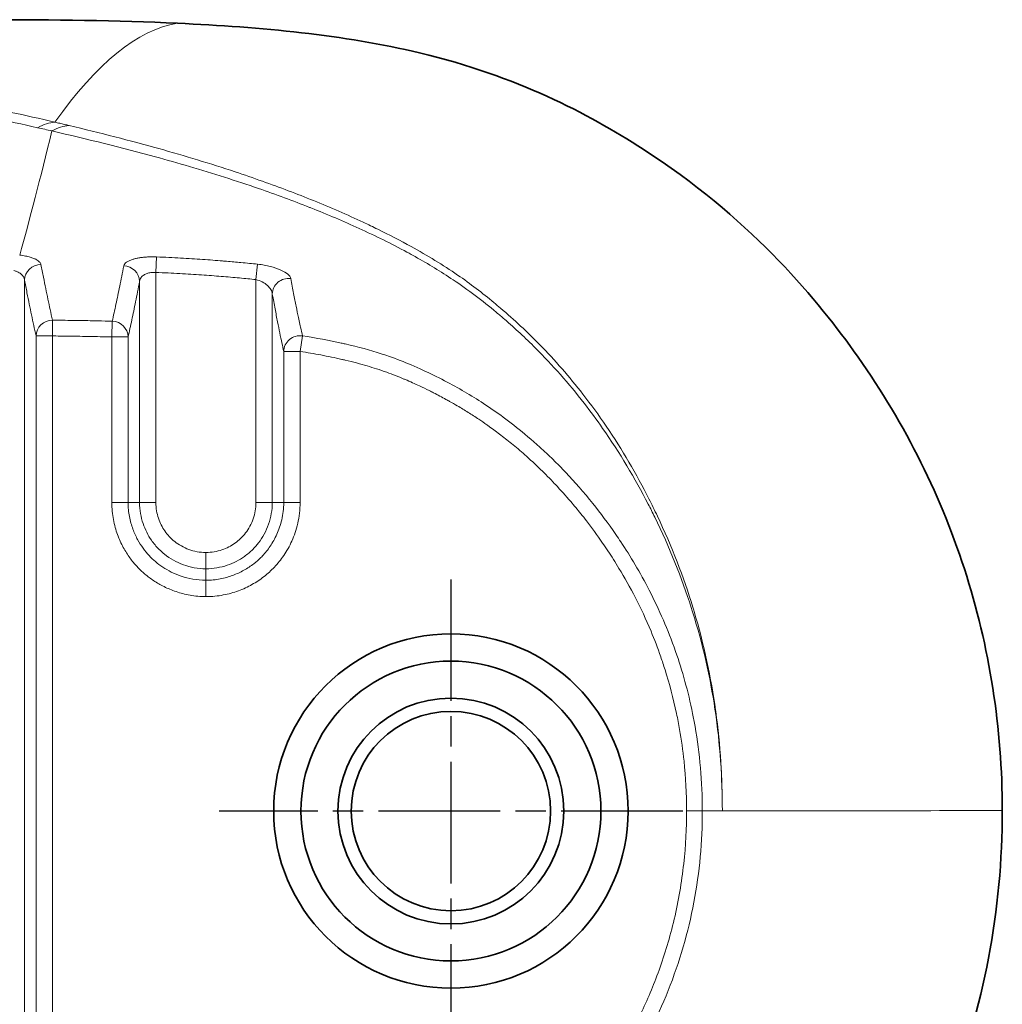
# Model space of a CAD drawing. Header units: millimetres. Extents: x 5 to 589, y 5 to 415.
# Tile 39 of 256: x 255 to 273, y 217 to 235. Entities that reach past the tile are written whole.
import ezdxf

# ---------------------------------------------------------------- set-up
doc = ezdxf.new("R2010")
doc.units = ezdxf.units.MM
doc.linetypes.add('CHAIN', pattern=[0.3543, 0.2362, -0.0295, 0.0591, -0.0295])
doc.linetypes.add('LONG_DASH_DOTTED', pattern=[0.3001, 0.2362, -0.0295, 0.0049, -0.0295])
for name, color, linetype, lineweight in [('Mittelpunktmarkierung (ISO)', 7, 'LONG_DASH_DOTTED', 25), ('Sichtbar (ISO)', 7, 'Continuous', 35), ('Sichtbar schmal (ISO)', 7, 'Continuous', 18)]:
    doc.layers.add(name, color=color, linetype=linetype, lineweight=lineweight)

msp = doc.modelspace()

# ---------------------------------------------------------------- linework, layer by layer
at = {"layer": 'Mittelpunktmarkierung (ISO)', "linetype": 'CHAIN', "ltscale": 9.445163}
for p, q in [((262.97341172, 224.85410256), (262.97341172, 216.35410256)), ((267.22341172, 220.60410256), (258.72341172, 220.60410256))]:
    msp.add_line(p, q, dxfattribs=at)
at = {"layer": 'Sichtbar (ISO)'}
for radius in [3.25, 2.75, 2.07117319, 1.82854779]:
    msp.add_circle((262.97341172, 220.60410256), radius, dxfattribs=at)
for points, knots in [([(243.94929775, 235.11656718), (247.78134233, 235.11720294), (249.36824464, 235.11656013), (253.42647882, 235.11732807), (253.61639131, 235.1197761), (255.68231731, 235.1178403), (256.8624316, 235.10760872), (257.95900574, 235.05526703)], [0.000001, 0.000001, 0.000001, 0.000001, 1.1496155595, 1.1496155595, 2.9410002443, 2.9410002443, 5.5512583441, 5.5512583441, 5.5512583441, 5.5512583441]), ([(257.95900574, 235.05526703), (259.49682966, 234.98186565), (261.00126226, 234.84512514), (264.19941907, 234.07917797), (265.45940042, 233.41187968), (268.40217032, 231.52098445), (269.61593197, 230.07804118), (271.23824514, 227.82055198), (271.92460998, 226.47924598), (272.62058043, 224.33144989), (272.7952829, 223.59956479), (273.02723853, 222.11481488), (273.08436266, 221.36384415), (273.08445604, 220.61298428)], [0.000001, 0.000001, 0.000001, 0.000001, 0.4618734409, 0.4618734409, 1.0559150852, 1.0559150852, 2.1480236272, 2.1480236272, 3.4456534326, 3.4456534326, 4.0920179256, 4.0920179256, 4.7374884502, 4.7374884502, 4.7374884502, 4.7374884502]), ([(273.08445596, 220.61298428), (273.08484424, 219.70600366), (273.00202372, 218.79853104), (272.83336721, 217.90725912), (272.6647107, 217.0159872), (272.41021821, 216.14091597), (272.07507041, 215.29802912), (271.73992261, 214.45514227), (271.3241195, 213.64443979), (270.83782569, 212.87872122), (270.35152644, 212.11299409), (269.79473493, 211.39225187), (269.179469, 210.72573579)], [0, 0, 0, 0, 0.2499993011, 0.2499993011, 0.2499993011, 0.4999986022, 0.4999986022, 0.4999986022, 0.7499979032, 0.7499979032, 0.7499979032, 1, 1, 1, 1])]:
    msp.add_open_spline(points, degree=3, knots=knots, dxfattribs=at)
at = {"layer": 'Sichtbar schmal (ISO)'}
for p, q in [((257.57585724, 230.76842101), (257.56370073, 230.48402783)), ((257.56370072, 226.26410283), (257.56370072, 230.48402783)), ((259.39852961, 230.3517578), (259.42878474, 230.63458632)), ((255.15501948, 209.58523872), (255.15501947, 230.34453833)), ((257.26426028, 226.26410401), (257.2642603, 230.32035381)), ((259.39852961, 230.3517578), (259.39852961, 226.26410188)), ((259.69797003, 230.09074395), (259.69797005, 226.26410184)), ((255.6672854, 229.60770373), (255.66465373, 229.31825529)), ((256.76222523, 229.58922708), (256.75462535, 229.29976884)), ((255.66465345, 229.3182553), (255.36521271, 229.3182553)), ((255.36521743, 211.85252991), (255.36521272, 229.31825529)), ((255.66465315, 211.85252013), (255.66465345, 229.31825529)), ((257.05406704, 229.29976883), (256.75462598, 229.29976883)), ((256.7546266, 226.26410256), (256.75462598, 229.29976882)), ((257.05406704, 226.26410256), (257.0540668, 229.29976853)), ((260.20759169, 229.0343), (260.25238105, 229.32115064)), ((259.90816258, 229.03429928), (259.90816329, 226.26410366)), ((259.9081633, 229.03429834), (260.2075977, 229.03429834)), ((260.20760373, 229.03429906), (260.20760373, 226.2641008)), ((257.05406704, 226.26410256), (256.7546266, 226.26410256)), ((257.05406704, 226.26410256), (257.26426028, 226.26410415)), ((257.56370072, 226.26410388), (257.26426028, 226.26410388)), ((259.39852961, 226.26410188), (259.69797005, 226.26410165)), ((259.69797005, 226.26410203), (259.90816329, 226.26410476)), ((259.90816329, 226.26410256), (260.20760373, 226.26410256)), ((258.48176313, 225.34635251), (258.48112041, 225.04688063)), ((258.48112049, 225.04687675), (258.48116363, 224.83668311)), ((258.48116575, 224.83668311), (258.48060352, 224.53722759)), ((267.29449158, 220.60773456), (267.58353316, 220.60790022))]:
    msp.add_line(p, q, dxfattribs=at)
for centre, major_axis, ratio, start_param, end_param in [((255.41942647, 231.27849723), (0.45123379, 1.94843221), 0.5172213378, 0.1523488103, 0.4431017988), ((255.67511888, 231.21868739), (0.46002869, 1.94637448), 0.5204227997, 0.1565496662, 0.4437188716), ((255.45445991, 230.34453833), (-0.29473527, -0.0559564), 0.9502173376, 4.5285761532, 6.0859824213), ((256.96481984, 230.32035455), (0.29474466, -0.05590695), 0.9501357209, 0.1970409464, 1.7210782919), ((259.99741047, 230.09074375), (-0.29521042, -0.05339312), 0.9457143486, 4.4121832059, 6.0942196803), ((255.66465315, 229.31825527), (-0.29273631, -0.06561582), 0.9630540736, 4.490996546, 6.0545108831), ((256.75462661, 229.2997681), (0.29255738, -0.06640625), 0.9638817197, 0.2312786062, 1.7608138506), ((260.20760378, 229.03430106), (-0.29274488, -0.06559076), 0.9630267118, 4.3498390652, 6.0546007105)]:
    msp.add_ellipse(centre, major_axis=major_axis, ratio=ratio, start_param=start_param, end_param=end_param, dxfattribs=at)
for points in [[(255.71250083, 233.23977906), (256.47725186, 234.32467092), (257.22623514, 234.92982992), (257.95900574, 235.05526703)], [(255.65575248, 233.07935433), (255.44698772, 232.21342009), (255.25039077, 231.45418163), (255.06597019, 230.8016475)], [(255.39501057, 233.13882463), (255.48211343, 233.11938096), (255.56895118, 233.09920108), (255.65574953, 233.07935501)], [(257.56370072, 230.48402783), (257.71587619, 230.47752306), (258.00751128, 230.46320008), (258.40539207, 230.4386018), (258.7681072, 230.41150749), (259.10036221, 230.3823962), (259.30241754, 230.36203926), (259.39852961, 230.3517578)], [(255.36521272, 229.31825529), (255.35053879, 229.38372108), (255.32188208, 229.51444602), (255.28202205, 229.70302812), (255.24202578, 229.89836333), (255.20032053, 230.10832763), (255.17041428, 230.26345032), (255.15501947, 230.34453833)], [(259.69797003, 230.09074393), (259.71564162, 229.9930382), (259.74940036, 229.81039607), (259.79492654, 229.57421689), (259.83623975, 229.36879678), (259.87385998, 229.18961966), (259.89707533, 229.08378513), (259.90816258, 229.03429963)], [(267.58353321, 220.6078571), (267.7080782, 220.60791769), (267.83051339, 220.60783604), (267.95083846, 220.60789663)], [(271.61288046, 220.61046005), (270.75986439, 220.60966024), (269.53918281, 220.60869643), (267.95083846, 220.60789663)], [(271.61288046, 220.61046005), (272.51076515, 220.61130151), (273.00129034, 220.61214288), (273.08445604, 220.61298428)]]:
    msp.add_open_spline(points, degree=3, dxfattribs=at)
for points, knots in [([(243.94929399, 234.71397584), (244.56835316, 234.71403219), (245.15355534, 234.6990216), (245.70118597, 234.67507487), (246.2488166, 234.65112814), (246.75887858, 234.61833982), (247.23872862, 234.58057948), (247.48729701, 234.56101914), (247.72777344, 234.54008446), (247.96053961, 234.51817842), (248.17711802, 234.49779585), (248.38702314, 234.47657098), (248.59061887, 234.45476972), (249.01302774, 234.4095377), (249.40821562, 234.36190092), (249.78256015, 234.31311596), (250.15690467, 234.264331), (250.51040237, 234.2143679), (250.84667599, 234.16405829), (251.1829496, 234.11374869), (251.50199786, 234.06308128), (251.80655187, 234.01257336), (251.83145889, 234.00844272), (251.85626916, 234.00431297), (251.88098117, 234.0001848), (252.15843868, 233.9538352), (252.42353307, 233.90767608), (252.67469007, 233.86249294), (252.9482166, 233.81328552), (253.20521539, 233.76526107), (253.45187527, 233.71782143), (253.56976657, 233.69514762), (253.68526801, 233.67260713), (253.79985609, 233.64994695), (253.92501669, 233.62519602), (254.04908658, 233.60030287), (254.17385011, 233.57488807), (254.4128382, 233.52620529), (254.65448587, 233.47563939), (254.90991921, 233.42026693), (255.1653518, 233.36489463), (255.43456273, 233.30466489), (255.71249823, 233.2397794)], [0, 0, 0, 0, 0.09090909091, 0.09090909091, 0.09090909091, 0.18181818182, 0.18181818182, 0.18181818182, 0.22891023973, 0.22891023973, 0.22891023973, 0.27272727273, 0.27272727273, 0.27272727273, 0.36363636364, 0.36363636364, 0.36363636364, 0.45454545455, 0.45454545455, 0.45454545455, 0.54545454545, 0.54545454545, 0.54545454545, 0.55288926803, 0.55288926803, 0.55288926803, 0.63636363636, 0.63636363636, 0.63636363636, 0.72727272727, 0.72727272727, 0.72727272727, 0.77072280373, 0.77072280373, 0.77072280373, 0.81818181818, 0.81818181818, 0.81818181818, 0.90909090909, 0.90909090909, 0.90909090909, 0.99999973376, 0.99999973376, 0.99999973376, 0.99999973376]), ([(243.94930607, 234.56989908), (244.53318172, 234.56994961), (245.64056736, 234.54143906), (247.10132368, 234.44743427), (248.39937291, 234.3239122), (249.54914394, 234.18564525), (250.58455415, 234.04002462), (251.52482647, 233.89179548), (252.38332291, 233.74415631), (253.148506, 233.60336097), (253.85567616, 233.46611615), (254.57916841, 233.31846708), (255.11715295, 233.20163725), (255.395009, 233.13882499)], [0.0000002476, 0.0000002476, 0.0000002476, 0.0000002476, 0.09090909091, 0.18181818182, 0.27272727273, 0.36363636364, 0.45454545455, 0.54545454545, 0.63636363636, 0.72727272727, 0.81818181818, 0.90909090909, 0.9999998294, 0.9999998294, 0.9999998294, 0.9999998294]), ([(255.71250068, 233.23977883), (255.74144581, 233.23309803), (255.77034854, 233.22631621), (255.79924626, 233.21948401), (255.82789934, 233.21270965), (255.85654745, 233.20588562), (255.88521462, 233.19906261), (255.91396994, 233.19221861), (255.94274458, 233.18537577), (255.9715938, 233.17858641)], [0, 0, 0, 0, 0.3348830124, 0.3348830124, 0.3348830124, 0.6669310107, 0.6669310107, 0.6669310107, 1, 1, 1, 1]), ([(255.9715938, 233.17858641), (256.53958734, 233.04312766), (257.08858385, 232.90289649), (257.61702905, 232.75495377), (258.09907413, 232.62000115), (258.56415813, 232.47866474), (259.01475548, 232.32902829), (259.18379669, 232.27289231), (259.35066462, 232.21562804), (259.51554946, 232.1571515), (259.83703067, 232.04313793), (260.15088704, 231.92453114), (260.45428299, 231.80135345), (260.76871608, 231.67369473), (261.07200195, 231.54113578), (261.36550867, 231.4037477), (261.45518832, 231.36176938), (261.54395509, 231.31933752), (261.63196254, 231.27629785), (261.84275474, 231.17321083), (262.04641842, 231.06768286), (262.24537207, 230.95791961), (262.541753, 230.79440546), (262.82743512, 230.62156687), (263.09677391, 230.43618108), (263.32981675, 230.27577779), (263.55077533, 230.10605794), (263.76203103, 229.93112262), (263.80331944, 229.89693278), (263.84424535, 229.86252629), (263.88481179, 229.82793757), (264.13656438, 229.61328229), (264.37449368, 229.39160827), (264.60023941, 229.16074848), (264.88374228, 228.87082311), (265.14803104, 228.56644912), (265.3935318, 228.25099673), (265.54248136, 228.0596063), (265.68500869, 227.86354941), (265.8205595, 227.66424182), (266.1149924, 227.23132139), (266.37632277, 226.78300056), (266.60580162, 226.32980647), (266.65872346, 226.22529197), (266.70994261, 226.12054642), (266.75950439, 226.01568884), (267.02379129, 225.45653861), (267.24041872, 224.89420401), (267.4091854, 224.34399686), (267.41709692, 224.31820399), (267.42490456, 224.29243878), (267.4326093, 224.26670072), (267.61789561, 223.64774264), (267.74460529, 223.04496413), (267.82712784, 222.451159), (267.82810147, 222.44415307), (267.82906883, 222.43714834), (267.83002993, 222.43014478), (267.91583898, 221.80485316), (267.95076996, 221.18909451), (267.9508383, 220.60789663)], [0.00000000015, 0.00000000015, 0.00000000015, 0.00000000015, 0.06536990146, 0.06536990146, 0.06536990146, 0.125, 0.125, 0.125, 0.14737018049, 0.14737018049, 0.14737018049, 0.19098603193, 0.19098603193, 0.19098603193, 0.23618856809, 0.23618856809, 0.23618856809, 0.25, 0.25, 0.25, 0.28308063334, 0.28308063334, 0.28308063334, 0.33236080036, 0.33236080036, 0.33236080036, 0.375, 0.375, 0.375, 0.3833335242, 0.3833335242, 0.3833335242, 0.43505081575, 0.43505081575, 0.43505081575, 0.5, 0.5, 0.5, 0.53940579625, 0.53940579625, 0.53940579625, 0.625, 0.625, 0.625, 0.64473952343, 0.64473952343, 0.64473952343, 0.75, 0.75, 0.75, 0.754934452, 0.754934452, 0.754934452, 0.87359994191, 0.87359994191, 0.87359994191, 0.875, 0.875, 0.875, 1, 1, 1, 1]), ([(255.65575248, 233.07935433), (256.31097502, 232.92838038), (256.94570594, 232.7711795), (257.55337225, 232.60464105), (257.76511252, 232.54661102), (257.97360167, 232.48746958), (258.17887584, 232.42711819), (258.61710851, 232.2982761), (259.03825799, 232.16411981), (259.44528287, 232.02341437), (259.76686087, 231.91224728), (260.07952407, 231.79701961), (260.38070394, 231.67774409), (260.38933017, 231.67432786), (260.39794706, 231.6709083), (260.40655463, 231.66748542), (260.71086725, 231.54647239), (261.00554138, 231.42086259), (261.28927527, 231.29128427), (261.59344922, 231.15237118), (261.88514423, 231.00875889), (262.16685979, 230.85656307), (262.21778263, 230.82905219), (262.26837674, 230.80126645), (262.31858565, 230.77320152), (262.5587212, 230.63897461), (262.79151509, 230.49837019), (263.01666586, 230.34692319), (263.28847626, 230.16409072), (263.54932466, 229.96542951), (263.80568793, 229.75197398), (263.85612858, 229.70997563), (263.9063866, 229.66740203), (263.95650466, 229.62417555), (264.14909356, 229.45806898), (264.33874309, 229.28281301), (264.52421038, 229.09747253), (264.83550721, 228.78638854), (265.1349692, 228.44663367), (265.41540698, 228.08525375), (265.53188051, 227.93516272), (265.64542411, 227.78101056), (265.75519804, 227.62389086), (266.06720219, 227.17731852), (266.34796429, 226.70641885), (266.5907236, 226.23515697), (266.6320626, 226.15490673), (266.67230978, 226.07467861), (266.7115114, 225.99449667), (266.98351265, 225.43815263), (267.20519769, 224.88422026), (267.38087011, 224.33624756), (267.38913097, 224.31047957), (267.39729003, 224.28472571), (267.40534796, 224.25898508), (267.59334361, 223.65844323), (267.72715226, 223.06539285), (267.81599866, 222.46943811), (267.81696278, 222.46297112), (267.81792146, 222.45650374), (267.8188747, 222.45003598), (267.90953145, 221.83493196), (267.95078759, 221.21650549), (267.9508383, 220.60789663)], [0, 0, 0, 0, 0.0823992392, 0.0823992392, 0.0823992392, 0.1111111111, 0.1111111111, 0.1111111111, 0.1724070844, 0.1724070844, 0.1724070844, 0.2208351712, 0.2208351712, 0.2208351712, 0.2222222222, 0.2222222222, 0.2222222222, 0.2712601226, 0.2712601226, 0.2712601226, 0.3238306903, 0.3238306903, 0.3238306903, 0.3333333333, 0.3333333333, 0.3333333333, 0.3787818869, 0.3787818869, 0.3787818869, 0.4336490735, 0.4336490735, 0.4336490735, 0.4444444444, 0.4444444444, 0.4444444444, 0.4859278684, 0.4859278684, 0.4859278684, 0.5555555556, 0.5555555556, 0.5555555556, 0.5844738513, 0.5844738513, 0.5844738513, 0.6666666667, 0.6666666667, 0.6666666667, 0.6806631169, 0.6806631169, 0.6806631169, 0.7777777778, 0.7777777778, 0.7777777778, 0.7823445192, 0.7823445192, 0.7823445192, 0.8888888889, 0.8888888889, 0.8888888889, 0.8900450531, 0.8900450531, 0.8900450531, 1, 1, 1, 1]), ([(255.45605646, 230.63011063), (255.4545727, 230.63782573), (255.45164657, 230.64543123), (255.44744514, 230.65286669), (255.4432437, 230.66030216), (255.43776696, 230.66756742), (255.43086285, 230.67485361), (255.42395873, 230.68213981), (255.41562725, 230.68944708), (255.40557352, 230.69681223), (255.39551979, 230.70417737), (255.38374381, 230.71160045), (255.36981601, 230.71907932), (255.35588822, 230.72655819), (255.33980859, 230.73409294), (255.32102812, 230.74160146), (255.30224765, 230.74910998), (255.28076633, 230.75659236), (255.25604527, 230.76383835), (255.23132421, 230.77108433), (255.20336342, 230.77809392), (255.1718298, 230.78452375), (255.14029619, 230.79095359), (255.10518976, 230.79680362), (255.06597016, 230.80164737)], [0.00000000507, 0.00000000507, 0.00000000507, 0.00000000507, 0.125, 0.125, 0.125, 0.25, 0.25, 0.25, 0.375, 0.375, 0.375, 0.5, 0.5, 0.5, 0.625, 0.625, 0.625, 0.75, 0.75, 0.75, 0.875, 0.875, 0.875, 1, 1, 1, 1]), ([(256.97321206, 230.60561535), (256.9756836, 230.61862511), (256.9885271, 230.64290357), (257.02502343, 230.67421688), (257.07319655, 230.70025392), (257.12936634, 230.7214613), (257.18801091, 230.73764808), (257.24923696, 230.75020316), (257.31495411, 230.75987856), (257.38849481, 230.76687944), (257.47328597, 230.77063412), (257.54011202, 230.76995428), (257.57585726, 230.768421)], [0, 0, 0, 0, 0.1, 0.2, 0.3, 0.4, 0.5, 0.6, 0.7, 0.8, 0.9, 0.99999998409, 0.99999998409, 0.99999998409, 0.99999998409]), ([(257.57585728, 230.768421), (257.72917853, 230.7618432), (257.87617741, 230.75460313), (258.01659431, 230.7468356), (258.15701121, 230.73906807), (258.29084637, 230.73077744), (258.41882412, 230.72206417), (258.54680188, 230.7133509), (258.66892226, 230.70421573), (258.78596343, 230.69473853), (258.81077331, 230.6927296), (258.83535451, 230.69070523), (258.85971004, 230.68866643), (258.95025226, 230.68108718), (259.03767444, 230.67330868), (259.12209153, 230.66537714), (259.22921651, 230.65531204), (259.33150434, 230.64499909), (259.42878472, 230.63458632)], [0, 0, 0, 0, 0.2, 0.2, 0.2, 0.4, 0.4, 0.4, 0.6, 0.6, 0.6, 0.6423951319, 0.6423951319, 0.6423951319, 0.8, 0.8, 0.8, 1, 1, 1, 1]), ([(255.15501947, 230.34453833), (255.15428708, 230.35225059), (255.15283716, 230.35990208), (255.1507406, 230.36736875), (255.14864403, 230.37483543), (255.14592051, 230.38211728), (255.14248663, 230.38942397), (255.13905275, 230.39673065), (255.13490068, 230.40406216), (255.12989093, 230.41145055), (255.12488118, 230.41883894), (255.11901472, 230.4262842), (255.11207436, 230.43378422), (255.105134, 230.44128424), (255.09712021, 230.44883901), (255.0877574, 230.45637034), (255.0783946, 230.46390168), (255.06768033, 230.47140956), (255.05536028, 230.4786709), (255.04304023, 230.48593223), (255.02911442, 230.49294701), (255.0133594, 230.49940341), (254.99760438, 230.50585981), (254.98001715, 230.51175784), (254.96055036, 230.51657103)], [0, 0, 0, 0, 0.125, 0.125, 0.125, 0.25, 0.25, 0.25, 0.375, 0.375, 0.375, 0.5, 0.5, 0.5, 0.625, 0.625, 0.625, 0.75, 0.75, 0.75, 0.875, 0.875, 0.875, 1, 1, 1, 1]), ([(255.66728535, 229.60770369), (255.65266052, 229.67273751), (255.63830075, 229.73791315), (255.62446006, 229.80181034), (255.61061936, 229.86570754), (255.59729738, 229.92828576), (255.58393517, 229.99200307), (255.57057296, 230.05572037), (255.55717068, 230.12059359), (255.54346777, 230.1879079), (255.52976485, 230.25522222), (255.51576133, 230.32497925), (255.50122438, 230.39846746), (255.48668743, 230.47195566), (255.47161714, 230.54918767), (255.45605646, 230.63011063)], [0.00000000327, 0.00000000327, 0.00000000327, 0.00000000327, 0.2, 0.2, 0.2, 0.4, 0.4, 0.4, 0.6, 0.6, 0.6, 0.8, 0.8, 0.8, 1, 1, 1, 1]), ([(256.76222535, 229.58922578), (256.78526327, 229.68907969), (256.80842763, 229.79343955), (256.83134273, 229.90025754), (256.85425783, 230.00707553), (256.87692004, 230.11622256), (256.90043242, 230.23303752), (256.92394479, 230.34985247), (256.94831092, 230.47445599), (256.97321207, 230.60561581)], [0.00000000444, 0.00000000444, 0.00000000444, 0.00000000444, 0.33333333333, 0.33333333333, 0.33333333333, 0.66666666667, 0.66666666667, 0.66666666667, 0.99999997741, 0.99999997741, 0.99999997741, 0.99999997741]), ([(257.26426029, 230.32035381), (257.26549248, 230.3333307), (257.2686977, 230.34557626), (257.27332834, 230.35692876), (257.27795899, 230.36828128), (257.28400998, 230.37874073), (257.29103205, 230.38833143), (257.29805413, 230.39792213), (257.30604401, 230.40664407), (257.31468616, 230.41455495), (257.32332832, 230.42246584), (257.33263575, 230.42956567), (257.34215478, 230.43582744), (257.35167381, 230.4420892), (257.36138489, 230.44751289), (257.37131129, 230.45232937), (257.38123768, 230.45714585), (257.39138026, 230.46135512), (257.40189219, 230.46508335), (257.41240412, 230.46881158), (257.4232848, 230.47205877), (257.43481444, 230.47485966), (257.44634407, 230.47766055), (257.45852387, 230.48001514), (257.47162139, 230.48182949), (257.48471891, 230.48364384), (257.49872999, 230.48491796), (257.51406787, 230.48538947), (257.52940576, 230.48586098), (257.5460756, 230.48552988), (257.56370072, 230.48402783)], [0.00000006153, 0.00000006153, 0.00000006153, 0.00000006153, 0.1, 0.1, 0.1, 0.2, 0.2, 0.2, 0.3, 0.3, 0.3, 0.4, 0.4, 0.4, 0.5, 0.5, 0.5, 0.6, 0.6, 0.6, 0.7, 0.7, 0.7, 0.8, 0.8, 0.8, 0.9, 0.9, 0.9, 1, 1, 1, 1]), ([(259.42878472, 230.63458634), (259.51417431, 230.62543956), (259.66902836, 230.59682052), (259.86526205, 230.52912453), (259.99224569, 230.45241992), (260.03149254, 230.39973549), (260.03647289, 230.37323163)], [0, 0, 0, 0, 0.25, 0.5, 0.75, 0.99999997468, 0.99999997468, 0.99999997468, 0.99999997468]), ([(257.05406688, 229.29976844), (257.07685715, 229.40017258), (257.12278128, 229.60986394), (257.1905187, 229.93860331), (257.23932202, 230.18887931), (257.2642603, 230.32035378)], [0.00000000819, 0.00000000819, 0.00000000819, 0.00000000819, 0.33333333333, 0.66666666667, 1, 1, 1, 1]), ([(259.39852961, 230.3517578), (259.43926735, 230.34313448), (259.47845688, 230.32859391), (259.51409307, 230.31011007), (259.54972926, 230.29162622), (259.58173388, 230.26919895), (259.60809994, 230.24526694), (259.63446599, 230.22133494), (259.65539297, 230.19589819), (259.67069726, 230.16972633), (259.68600155, 230.14355449), (259.69560714, 230.11664757), (259.69797004, 230.09074396)], [0.00000000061, 0.00000000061, 0.00000000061, 0.00000000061, 0.25, 0.25, 0.25, 0.5, 0.5, 0.5, 0.75, 0.75, 0.75, 0.99999991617, 0.99999991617, 0.99999991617, 0.99999991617]), ([(260.03647291, 230.37323176), (260.05473463, 230.27552343), (260.07205535, 230.18477027), (260.08851679, 230.10015278), (260.10497823, 230.01553529), (260.12057997, 229.93705037), (260.13544442, 229.86372916), (260.15030887, 229.79040796), (260.16443613, 229.72225105), (260.17792902, 229.65843269), (260.18717565, 229.61469817), (260.19612445, 229.57300418), (260.20482515, 229.53305968), (260.20882069, 229.5147163), (260.21276396, 229.49674244), (260.21665986, 229.47911249), (260.22903948, 229.42309162), (260.24094123, 229.37053638), (260.25236897, 229.32115833)], [0, 0, 0, 0, 0.2, 0.2, 0.2, 0.4, 0.4, 0.4, 0.6, 0.6, 0.6, 0.7370593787, 0.7370593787, 0.7370593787, 0.8, 0.8, 0.8, 1, 1, 1, 1]), ([(255.66728538, 229.60770368), (255.79187384, 229.60658027), (255.91548931, 229.60519177), (256.0381292, 229.60349148), (256.16076911, 229.60179118), (256.28243343, 229.59977909), (256.4031174, 229.59741393), (256.43486859, 229.59679167), (256.46655191, 229.596145), (256.49816732, 229.59547323), (256.58671975, 229.59359166), (256.67473946, 229.5915131), (256.7622252, 229.58922578)], [0.00000001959, 0.00000001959, 0.00000001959, 0.00000001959, 0.33333333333, 0.33333333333, 0.33333333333, 0.66666666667, 0.66666666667, 0.66666666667, 0.75436456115, 0.75436456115, 0.75436456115, 0.99999986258, 0.99999986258, 0.99999986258, 0.99999986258]), ([(255.66465345, 229.31825529), (255.67031864, 229.31820377), (255.67598176, 229.31815169), (255.6816428, 229.31809906), (255.79998695, 229.31699882), (255.91742441, 229.31565588), (256.03395562, 229.31403044), (256.15606126, 229.31232725), (256.27717188, 229.31031385), (256.39728428, 229.30794932), (256.46054628, 229.30670394), (256.52353131, 229.30536142), (256.58623946, 229.30391632), (256.64259193, 229.30261768), (256.69872081, 229.30123622), (256.75462598, 229.2997688)], [0.00000026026, 0.00000026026, 0.00000026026, 0.00000026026, 0.01521747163, 0.01521747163, 0.01521747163, 0.33333333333, 0.33333333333, 0.33333333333, 0.66666666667, 0.66666666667, 0.66666666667, 0.84223000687, 0.84223000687, 0.84223000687, 0.99999941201, 0.99999941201, 0.99999941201, 0.99999941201]), ([(260.25237328, 229.32115766), (260.50541947, 229.28171407), (260.74261956, 229.23751721), (260.9626035, 229.18903977), (260.98756046, 229.18354005), (261.01229649, 229.17798716), (261.03680843, 229.17238189), (261.27738291, 229.11736855), (261.49641335, 229.05718983), (261.69717842, 228.99215638), (261.74154949, 228.97778334), (261.78503195, 228.96317728), (261.82764388, 228.94835376), (261.9778375, 228.89610556), (262.11723436, 228.84125064), (262.24728514, 228.78611252), (262.39468558, 228.72361861), (262.53008164, 228.66074925), (262.6553539, 228.5994148), (262.67196686, 228.59128094), (262.68840142, 228.58317236), (262.70466103, 228.57509012), (262.84352838, 228.50606265), (262.96964003, 228.43910369), (263.09012112, 228.37156601), (263.2106022, 228.30402832), (263.32545534, 228.23591259), (263.44114269, 228.16325967), (263.55683004, 228.09060676), (263.67333526, 228.01339049), (263.7945392, 227.92805466), (263.91574315, 227.84271883), (264.04167164, 227.74930018), (264.176569, 227.64220603), (264.31146636, 227.53511189), (264.45527848, 227.41427987), (264.60700563, 227.27655193), (264.68513921, 227.2056274), (264.76535884, 227.13020769), (264.84697538, 227.05031302), (264.92384954, 226.97506069), (265.00196166, 226.89583886), (265.08076595, 226.81269998), (265.243236, 226.64129338), (265.40875493, 226.45332236), (265.57704811, 226.2436563), (265.71594709, 226.07061065), (265.85673587, 225.88283256), (265.99950176, 225.6750644), (266.02971428, 225.63109591), (266.06000941, 225.58623019), (266.09037143, 225.54041047), (266.26420576, 225.27807478), (266.44058888, 224.98457345), (266.61119475, 224.65279734), (266.69946397, 224.48114077), (266.78609278, 224.29931327), (266.86950464, 224.10571604), (266.94731039, 223.92513046), (267.02230846, 223.73429231), (267.09295057, 223.53213), (267.21528094, 223.18204712), (267.32408391, 222.79755573), (267.40617506, 222.39349734), (267.42230991, 222.31408051), (267.437432, 222.23392021), (267.45149039, 222.15314537), (267.53707453, 221.66140717), (267.58354423, 221.14651012), (267.58353318, 220.6078571)], [0.00000031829, 0.00000031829, 0.00000031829, 0.00000031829, 0.05613192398, 0.05613192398, 0.05613192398, 0.0625, 0.0625, 0.0625, 0.125, 0.125, 0.125, 0.13881311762, 0.13881311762, 0.13881311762, 0.1875, 0.1875, 0.1875, 0.24268204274, 0.24268204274, 0.24268204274, 0.25, 0.25, 0.25, 0.3125, 0.3125, 0.3125, 0.375, 0.375, 0.375, 0.4375, 0.4375, 0.4375, 0.5, 0.5, 0.5, 0.5625, 0.5625, 0.5625, 0.59468506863, 0.59468506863, 0.59468506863, 0.625, 0.625, 0.625, 0.6875, 0.6875, 0.6875, 0.73908370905, 0.73908370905, 0.73908370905, 0.75, 0.75, 0.75, 0.8125, 0.8125, 0.8125, 0.84483667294, 0.84483667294, 0.84483667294, 0.875, 0.875, 0.875, 0.92723359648, 0.92723359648, 0.92723359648, 0.9375, 0.9375, 0.9375, 0.99999944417, 0.99999944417, 0.99999944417, 0.99999944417]), ([(260.20760373, 229.03429805), (260.33895587, 229.01379731), (260.46555658, 228.99208261), (260.58727929, 228.96919037), (260.72111509, 228.94402003), (260.84904955, 228.91742416), (260.97090686, 228.88960648), (260.99319602, 228.88451829), (261.01528278, 228.87938823), (261.03717096, 228.87421682), (261.17944769, 228.84060185), (261.31331593, 228.8052244), (261.43966428, 228.76802273), (261.49679659, 228.75120084), (261.55239489, 228.73400865), (261.60658282, 228.71646086), (261.67155438, 228.69542098), (261.73447305, 228.67390438), (261.79549479, 228.6519588), (261.90726558, 228.61176207), (262.0126824, 228.57016809), (262.11279603, 228.52818633), (262.11993294, 228.52519353), (262.12704286, 228.52219855), (262.13412611, 228.51920167), (262.22687612, 228.47995963), (262.31503332, 228.44032679), (262.39891954, 228.40099614), (262.46036725, 228.37218595), (262.51952078, 228.34353228), (262.57644799, 228.31521749), (262.60298315, 228.30201927), (262.62903763, 228.28889285), (262.65466359, 228.27582897), (262.73424267, 228.2352603), (262.80969534, 228.19530615), (262.88256297, 228.15536079), (262.90529319, 228.14290029), (262.92777127, 228.13043945), (262.95004218, 228.11795776), (262.99775617, 228.09121655), (263.04451962, 228.06437973), (263.09078665, 228.03720653), (263.15763862, 227.99794354), (263.22345904, 227.95798532), (263.28955244, 227.91645419), (263.35376169, 227.87610702), (263.41822495, 227.8342866), (263.48368819, 227.79037286), (263.53224452, 227.75780053), (263.58134993, 227.72407449), (263.63127553, 227.68891109), (263.64833325, 227.67689706), (263.66548604, 227.66471416), (263.68274796, 227.6523474), (263.7503711, 227.60390092), (263.81967872, 227.55264311), (263.89145048, 227.49758704), (263.92727439, 227.47010654), (263.96371032, 227.4416777), (264.00084258, 227.41216495), (264.03824328, 227.38243884), (264.07635323, 227.35161922), (264.11515301, 227.31963479), (264.19329917, 227.25521532), (264.27424971, 227.18607261), (264.3577805, 227.11159671), (264.3775035, 227.09401171), (264.39736993, 227.07612925), (264.41737605, 227.05794099), (264.48299669, 226.99828297), (264.55013721, 226.93535109), (264.61837134, 226.86914794), (264.7027886, 226.78724336), (264.78887852, 226.70032897), (264.87585456, 226.60847936), (264.88105634, 226.60298611), (264.88626114, 226.59747508), (264.89146899, 226.59194611), (264.98412808, 226.49357344), (265.07776553, 226.38952899), (265.1724329, 226.27884968), (265.23331932, 226.207665), (265.29462825, 226.13373404), (265.3563342, 226.05677863), (265.39084744, 226.01373609), (265.42547582, 225.96974558), (265.46022804, 225.92472553), (265.55752869, 225.79867663), (265.65583179, 225.66456613), (265.75504602, 225.52052274), (265.78779359, 225.47297846), (265.82063699, 225.42435113), (265.85355348, 225.37456493), (265.9205607, 225.27321651), (265.98788724, 225.1670882), (266.05511371, 225.05580162), (266.15669879, 224.88763785), (266.25808922, 224.70769745), (266.35732399, 224.51462583), (266.45548398, 224.32364532), (266.55150961, 224.11988289), (266.64292525, 223.90076263), (266.70508517, 223.75176735), (266.76508661, 223.59566596), (266.82196521, 223.43176737), (266.84870083, 223.35472731), (266.87479992, 223.27597762), (266.90008928, 223.195682), (266.98003041, 222.94186286), (267.05175344, 222.67252127), (267.11071149, 222.39352888), (267.13113702, 222.29687426), (267.15004551, 222.19906995), (267.16733843, 222.10038437), (267.20078816, 221.90949669), (267.22781002, 221.71526325), (267.24825954, 221.51701682), (267.2785519, 221.22334973), (267.29449113, 220.92084648), (267.29449158, 220.60774199)], [0, 0, 0, 0, 0.0297687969, 0.0297687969, 0.0297687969, 0.0625, 0.0625, 0.0625, 0.0684869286, 0.0684869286, 0.0684869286, 0.1074029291, 0.1074029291, 0.1074029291, 0.125, 0.125, 0.125, 0.1460989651, 0.1460989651, 0.1460989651, 0.1847449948, 0.1847449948, 0.1847449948, 0.1875, 0.1875, 0.1875, 0.2235747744, 0.2235747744, 0.2235747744, 0.25, 0.25, 0.25, 0.2623174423, 0.2623174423, 0.2623174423, 0.3005681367, 0.3005681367, 0.3005681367, 0.3125, 0.3125, 0.3125, 0.3380632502, 0.3380632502, 0.3380632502, 0.375, 0.375, 0.375, 0.4108837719, 0.4108837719, 0.4108837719, 0.4375, 0.4375, 0.4375, 0.4465937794, 0.4465937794, 0.4465937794, 0.482218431, 0.482218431, 0.482218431, 0.5, 0.5, 0.5, 0.517910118, 0.517910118, 0.517910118, 0.5539826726, 0.5539826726, 0.5539826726, 0.5625, 0.5625, 0.5625, 0.5904370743, 0.5904370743, 0.5904370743, 0.625, 0.625, 0.625, 0.6270671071, 0.6270671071, 0.6270671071, 0.6638455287, 0.6638455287, 0.6638455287, 0.6875, 0.6875, 0.6875, 0.7007303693, 0.7007303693, 0.7007303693, 0.7377732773, 0.7377732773, 0.7377732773, 0.75, 0.75, 0.75, 0.7748896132, 0.7748896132, 0.7748896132, 0.8125, 0.8125, 0.8125, 0.8497030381, 0.8497030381, 0.8497030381, 0.875, 0.875, 0.875, 0.8868907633, 0.8868907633, 0.8868907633, 0.9244781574, 0.9244781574, 0.9244781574, 0.9375, 0.9375, 0.9375, 0.9626881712, 0.9626881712, 0.9626881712, 1, 1, 1, 1]), ([(258.48091203, 224.537227), (258.37796971, 224.53743988), (258.18388041, 224.55658529), (257.92808799, 224.62393411), (257.7072527, 224.71715964), (257.51996595, 224.82633189), (257.35888853, 224.94775326), (257.216093, 225.08397651), (257.08573572, 225.24132669), (256.96281183, 225.4335451), (256.85516097, 225.66740685), (256.77658666, 225.94375525), (256.75463013, 226.15294574), (256.7546266, 226.26410256)], [0.00008259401, 0.00008259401, 0.00008259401, 0.00008259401, 0.09090909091, 0.18181818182, 0.27272727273, 0.36363636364, 0.45454545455, 0.54545454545, 0.63636363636, 0.72727272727, 0.81818181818, 0.90909090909, 1, 1, 1, 1]), ([(258.48116362, 224.83668311), (258.39727045, 224.83684304), (258.31709264, 224.84469715), (258.2416408, 224.85793996), (258.16618896, 224.87118277), (258.09546322, 224.8898086), (258.02951107, 224.9120253), (257.96355891, 224.93424201), (257.9023832, 224.96006104), (257.84591895, 224.98807015), (257.78945469, 225.01607925), (257.73768616, 225.04624867), (257.6896295, 225.07806177), (257.64157285, 225.10987487), (257.59722336, 225.14332219), (257.5555484, 225.17864781), (257.51387343, 225.21397343), (257.47486642, 225.25117157), (257.43747361, 225.29138225), (257.4000808, 225.33159294), (257.36428276, 225.37479559), (257.32939871, 225.42291292), (257.29451465, 225.47103025), (257.26059153, 225.52409391), (257.22871687, 225.58299858), (257.19684221, 225.64190325), (257.16704696, 225.7066676), (257.1412864, 225.77720394), (257.11552584, 225.84774028), (257.09380382, 225.92405248), (257.07844886, 226.00549484), (257.0630939, 226.08693721), (257.05407013, 226.17350312), (257.05406704, 226.26410256)], [0.0000000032, 0.0000000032, 0.0000000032, 0.0000000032, 0.09090909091, 0.09090909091, 0.09090909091, 0.18181818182, 0.18181818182, 0.18181818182, 0.27272727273, 0.27272727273, 0.27272727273, 0.36363636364, 0.36363636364, 0.36363636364, 0.45454545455, 0.45454545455, 0.45454545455, 0.54545454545, 0.54545454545, 0.54545454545, 0.63636363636, 0.63636363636, 0.63636363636, 0.72727272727, 0.72727272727, 0.72727272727, 0.81818181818, 0.81818181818, 0.81818181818, 0.90909090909, 0.90909090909, 0.90909090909, 0.99999999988, 0.99999999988, 0.99999999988, 0.99999999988]), ([(258.48112049, 225.04687948), (258.335307, 225.04735222), (258.19534462, 225.07485829), (258.06684893, 225.12173318), (257.93835324, 225.16860806), (257.82116541, 225.23566183), (257.72343939, 225.31282706), (257.68686206, 225.34170882), (257.65293895, 225.37194401), (257.62144525, 225.40337937), (257.56879521, 225.45593188), (257.52288044, 225.51178099), (257.48246851, 225.57047771), (257.41788337, 225.66428509), (257.36678453, 225.76457025), (257.32806073, 225.87991177), (257.28933695, 225.99525326), (257.26440112, 226.12629776), (257.26426028, 226.26410401)], [0.00000000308, 0.00000000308, 0.00000000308, 0.00000000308, 0.2, 0.2, 0.2, 0.4, 0.4, 0.4, 0.47485690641, 0.47485690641, 0.47485690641, 0.6, 0.6, 0.6, 0.8, 0.8, 0.8, 0.99999993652, 0.99999993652, 0.99999993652, 0.99999993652]), ([(258.48144539, 225.34635319), (258.36804231, 225.34662281), (258.264839, 225.3663809), (258.16874045, 225.40189051), (258.07264189, 225.43740012), (257.98364809, 225.48866125), (257.90970837, 225.54689138), (257.83576864, 225.60512152), (257.77688301, 225.67032067), (257.72785208, 225.74097121), (257.67882115, 225.81162174), (257.63964493, 225.88772367), (257.61086837, 225.97432485), (257.5820918, 226.06092603), (257.56371489, 226.15802645), (257.56370072, 226.26410178)], [0, 0, 0, 0, 0.2, 0.2, 0.2, 0.4, 0.4, 0.4, 0.6, 0.6, 0.6, 0.8, 0.8, 0.8, 1, 1, 1, 1]), ([(260.20760373, 226.26409903), (260.20759357, 226.12679927), (260.19187372, 225.99937449), (260.16522089, 225.88143394), (260.13856806, 225.76349339), (260.10098224, 225.65503706), (260.05697868, 225.55700968), (260.01297512, 225.45898231), (259.96255383, 225.3713839), (259.90842901, 225.29236709), (259.85430419, 225.21335029), (259.79647585, 225.14291509), (259.73642302, 225.0792652), (259.67637019, 225.01561531), (259.61409288, 224.95875073), (259.54609775, 224.90539486), (259.47810262, 224.85203899), (259.40438968, 224.80219183), (259.32588628, 224.75796009), (259.24738288, 224.71372835), (259.16408903, 224.67511203), (259.07678941, 224.64294978), (258.98948979, 224.61078754), (258.89818441, 224.58507937), (258.7993147, 224.56674118), (258.700445, 224.54840299), (258.59401097, 224.53743478), (258.48091203, 224.537227)], [0, 0, 0, 0, 0.1111111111, 0.1111111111, 0.1111111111, 0.2222222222, 0.2222222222, 0.2222222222, 0.3333333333, 0.3333333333, 0.3333333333, 0.4444444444, 0.4444444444, 0.4444444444, 0.5555555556, 0.5555555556, 0.5555555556, 0.6666666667, 0.6666666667, 0.6666666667, 0.7777777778, 0.7777777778, 0.7777777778, 0.8888888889, 0.8888888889, 0.8888888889, 1, 1, 1, 1]), ([(259.69797005, 226.26410184), (259.69776829, 226.1257427), (259.67305835, 225.99112379), (259.62909859, 225.86534019), (259.58513881, 225.73955653), (259.52110235, 225.62243321), (259.44541925, 225.52310841), (259.4125779, 225.48000816), (259.37763711, 225.44016533), (259.34078397, 225.40338048), (259.29270881, 225.35539442), (259.24139791, 225.31258448), (259.18720961, 225.27431448), (259.091482, 225.2067077), (258.98747339, 225.15283484), (258.86962375, 225.11273066), (258.75177411, 225.07262648), (258.61946715, 225.04738902), (258.48112048, 225.04688063)], [0.00000008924, 0.00000008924, 0.00000008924, 0.00000008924, 0.2, 0.2, 0.2, 0.4, 0.4, 0.4, 0.4867864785, 0.4867864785, 0.4867864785, 0.6, 0.6, 0.6, 0.8, 0.8, 0.8, 0.99999999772, 0.99999999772, 0.99999999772, 0.99999999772]), ([(259.90816329, 226.26410366), (259.90791689, 226.1515104), (259.89381159, 226.04521755), (259.87116504, 225.94775241), (259.84851841, 225.85028695), (259.81741143, 225.76152481), (259.78136052, 225.68092297), (259.74530961, 225.60032113), (259.70431055, 225.52786908), (259.66013127, 225.46226513), (259.61595198, 225.39666117), (259.56856308, 225.33791256), (259.51881144, 225.28503751), (259.50906117, 225.27467512), (259.49922013, 225.26454112), (259.48927426, 225.25461271), (259.44847043, 225.21388052), (259.40596244, 225.17654448), (259.36050362, 225.14127583), (259.30396428, 225.0974105), (259.24276734, 225.05688862), (259.17786957, 225.02082624), (259.11297181, 224.98476386), (259.0443594, 224.95311093), (258.9725519, 224.92661214), (258.90074441, 224.90011335), (258.82582916, 224.87855009), (258.74413847, 224.86271213), (258.66244779, 224.84687417), (258.57388787, 224.83706808), (258.48116361, 224.83668901)], [0.00000036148, 0.00000036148, 0.00000036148, 0.00000036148, 0.11111111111, 0.11111111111, 0.11111111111, 0.22222222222, 0.22222222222, 0.22222222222, 0.33333333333, 0.33333333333, 0.33333333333, 0.44444444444, 0.44444444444, 0.44444444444, 0.46621988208, 0.46621988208, 0.46621988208, 0.55555555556, 0.55555555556, 0.55555555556, 0.66666666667, 0.66666666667, 0.66666666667, 0.77777777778, 0.77777777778, 0.77777777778, 0.88888888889, 0.88888888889, 0.88888888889, 0.99999999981, 0.99999999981, 0.99999999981, 0.99999999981]), ([(259.39852961, 226.26410188), (259.39850452, 226.15657664), (259.38095319, 226.05719876), (259.34773982, 225.96318187), (259.31452633, 225.86916461), (259.26565069, 225.78050838), (259.20847406, 225.70544096), (259.15129743, 225.63037353), (259.08581982, 225.56889491), (259.01363682, 225.51750178), (258.94145382, 225.46610865), (258.86256544, 225.42480102), (258.77414776, 225.39492324), (258.68581789, 225.36507513), (258.58797764, 225.34663418), (258.48144538, 225.34635393)], [0.00000076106, 0.00000076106, 0.00000076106, 0.00000076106, 0.2, 0.2, 0.2, 0.4, 0.4, 0.4, 0.6, 0.6, 0.6, 0.8, 0.8, 0.8, 0.99980137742, 0.99980137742, 0.99980137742, 0.99980137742]), ([(267.29449158, 220.60773828), (267.29483783, 220.29181443), (267.27972161, 219.97202061), (267.24249085, 219.63716902), (267.20525995, 219.30231612), (267.14591432, 218.95240532), (267.06855294, 218.62100109), (266.99119156, 218.28959686), (266.89581442, 217.9766992), (266.79156575, 217.68771545), (266.68731708, 217.39873171), (266.57419689, 217.13366188), (266.45315546, 216.88230334), (266.33211403, 216.6309448), (266.20315136, 216.39329754), (266.06076769, 216.15675115), (265.91838403, 215.92020475), (265.76257936, 215.68475922), (265.57993844, 215.43832604), (265.39729759, 215.19189294), (265.18782051, 214.9344722), (264.94972955, 214.67577833)], [0.00000056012, 0.00000056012, 0.00000056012, 0.00000056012, 0.14285714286, 0.14285714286, 0.14285714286, 0.28571428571, 0.28571428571, 0.28571428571, 0.42857142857, 0.42857142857, 0.42857142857, 0.57142857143, 0.57142857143, 0.57142857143, 0.71428571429, 0.71428571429, 0.71428571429, 0.85714285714, 0.85714285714, 0.85714285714, 0.99999994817, 0.99999994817, 0.99999994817, 0.99999994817]), ([(267.58353318, 220.6078571), (267.58418676, 220.04568849), (267.48334194, 218.92058275), (267.0089936, 217.29313892), (266.2319229, 215.78781626), (265.54311714, 214.89367895), (265.16240577, 214.48003064)], [0, 0, 0, 0, 0.2499993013, 0.4999986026, 0.7499979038, 1, 1, 1, 1])]:
    msp.add_open_spline(points, degree=3, knots=knots, dxfattribs=at)

doc.saveas('drawing.dxf')
